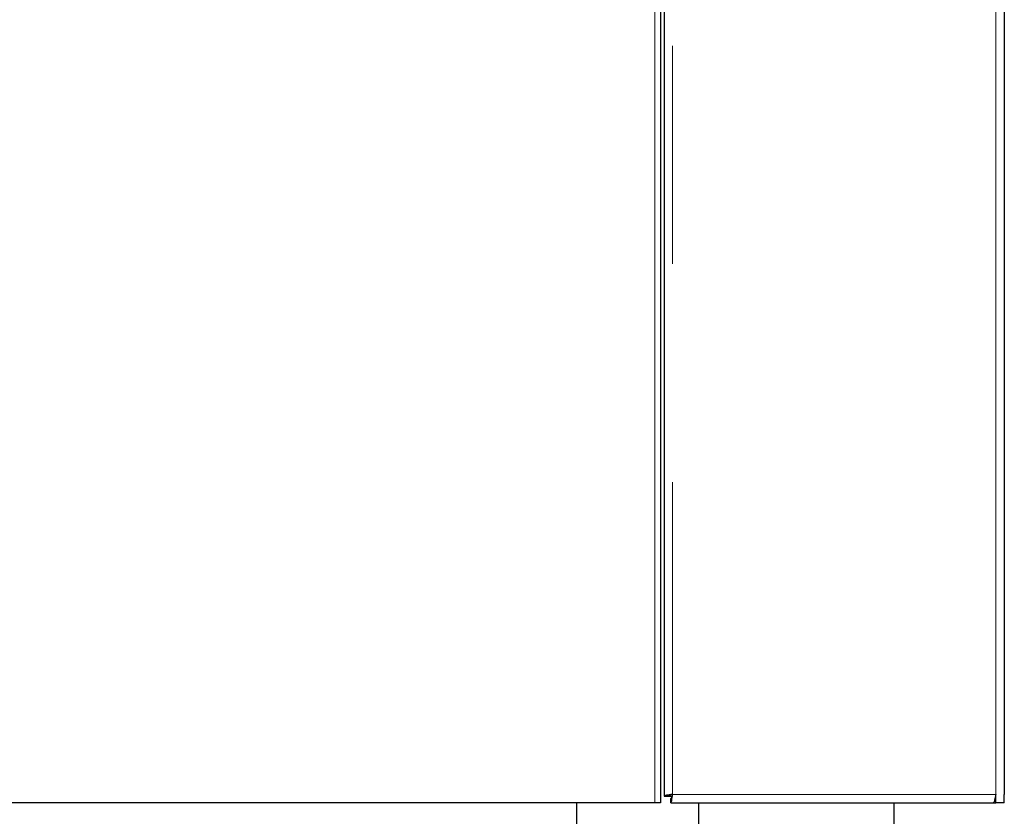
# Model space of a CAD drawing. Header units: millimetres. Extents: x 26 to 239, y 85 to 160.
# Tile 70 of 72: x 233.15 to 238.88, y 87.68 to 92.32. Entities that reach past the tile are written whole.
import ezdxf

# ---------------------------------------------------------------- set-up
doc = ezdxf.new("R2010")
doc.units = ezdxf.units.MM
doc.linetypes.add('PHANTOM', pattern=[12.7, 6.35, -1.27, 1.27, -1.27, 1.27, -1.27])

msp = doc.modelspace()

# ---------------------------------------------------------------- linework, layer by layer
at = {"color": 7, "linetype": 'Continuous', "lineweight": 25}
for p, q in [((236.8978, 114.9938), (236.8978, 87.7971)), ((238.8778, 115.008), (238.8778, 87.808)), ((236.8778, 111.608), (236.8778, 87.758)), ((236.8978, 87.7971), (236.9228, 87.7971)), ((236.9228, 87.7971), (236.9446, 87.7971)), ((236.937, 87.758), (236.937, 87.783)), ((238.8278, 87.783), (238.823, 87.783)), ((238.8278, 87.758), (238.8278, 87.808)), ((238.8778, 87.758), (238.8778, 87.808)), ((236.8443, 87.758), (226.7314, 87.758)), ((236.3908, 87.078), (236.3908, 87.758)), ((236.8778, 87.758), (236.8443, 87.758)), ((236.937, 87.758), (238.8137, 87.758)), ((237.1008, 87.078), (237.1008, 87.758)), ((238.2378, 87.018), (238.2378, 87.758)), ((238.8137, 87.758), (238.8278, 87.758)), ((238.8778, 87.758), (238.8278, 87.758))]:
    msp.add_line(p, q, dxfattribs=at)
at = {"color": 8, "linetype": 'PHANTOM', "lineweight": 18}
for p, q in [((236.9478, 115.0259), (236.9478, 87.808)), ((238.8278, 87.808), (238.8278, 115.0259)), ((236.8443, 87.758), (236.8443, 111.608)), ((236.9478, 87.808), (238.8278, 87.808))]:
    msp.add_line(p, q, dxfattribs=at)
at = {"color": 7, "linetype": 'Continuous', "lineweight": 25}
for points, knots in [([(236.9478, 87.808), (236.9413, 87.8071), (236.9282, 87.8053), (236.9117, 87.8025), (236.9001, 87.7998), (236.8986, 87.798), (236.8978, 87.7971)], [0, 0, 0, 0, 0.250012, 0.500005, 0.749986, 1, 1, 1, 1]), ([(236.9478, 87.808), (236.9446, 87.8071), (236.938, 87.8053), (236.9297, 87.8025), (236.924, 87.7998), (236.9232, 87.798), (236.9228, 87.7971)], [0, 0, 0, 0, 0.250011, 0.5, 0.750005, 1, 1, 1, 1]), ([(236.937, 87.758), (236.9379, 87.7587), (236.9397, 87.7602), (236.9424, 87.7718), (236.9451, 87.7883), (236.9469, 87.8014), (236.9478, 87.808)], [0, 0, 0, 0, 0.250014, 0.499995, 0.749988, 1, 1, 1, 1]), ([(236.937, 87.783), (236.9379, 87.7834), (236.9397, 87.7841), (236.9424, 87.7899), (236.9451, 87.7981), (236.9469, 87.8047), (236.9478, 87.808)], [0, 0, 0, 0, 0.249995, 0.5, 0.749989, 1, 1, 1, 1]), ([(238.8278, 87.808), (238.8268, 87.8023), (238.8247, 87.7908), (238.8217, 87.7757), (238.8186, 87.7644), (238.8159, 87.7587), (238.8143, 87.7582), (238.8137, 87.758)], [0, 0, 0, 0, 0.21814, 0.436319, 0.654482, 0.872653, 1, 1, 1, 1])]:
    msp.add_open_spline(points, degree=3, knots=knots, dxfattribs=at)

doc.saveas('drawing.dxf')
